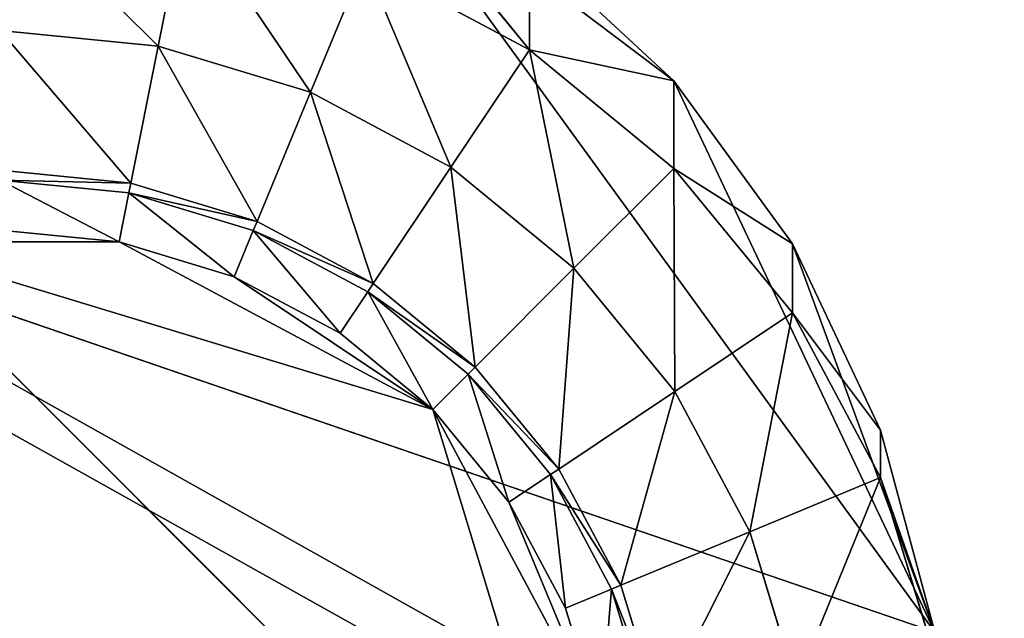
# Model space of a CAD drawing. Extents: x 0 to 35.8, y 0 to 26.7.
# Tile 115 of 227: x 3.1 to 4.5, y 21.4 to 22.3. Entities that reach past the tile are written whole.
import ezdxf

# ---------------------------------------------------------------- set-up
doc = ezdxf.new("R2010")
doc.units = 0
doc.header["$MEASUREMENT"] = 0
doc.layers.get('0').update_dxf_attribs({"color": 13, "linetype": 'CONTINUOUS'})
for name, color, linetype in [('HDS8645C_-_BODY', 252, 'CONTINUOUS'), ('HDS8645C_-_CERAMIC_TOP', 29, 'CONTINUOUS'), ('HEI8056C_-_LEGS', 252, 'CONTINUOUS')]:
    doc.layers.add(name, color=color, linetype=linetype)

# ---------------------------------------------------------------- blocks, each defined once
blk = doc.blocks.new('HIS8055U_TRADECAD_DXF')
at = {"layer": 'HEI8056C_-_LEGS', "color": 0}
for p, q in [((-13.85585, 8.8301, -14.64235), (-14.30065, 9.1659, -14.64235)), ((-13.85585, 8.8301, -14.64235), (-14.30065, 9.1659, -14.64235)), ((-14.06365, 8.8746, -14.78425), (-14.30065, 9.1659, -14.64235)), ((-14.06365, 8.8746, -14.78425), (-14.30065, 9.1659, -14.64235)), ((-14.55775, 9.0793, -14.92275), (-14.59745, 8.88, -15.04285)), ((-14.55775, 9.0793, -14.92275), (-14.59745, 8.88, -15.04285)), ((-14.06365, 9.0228, -14.64235), (-13.85585, 8.8301, -14.64235)), ((-14.06365, 9.0228, -14.64235), (-13.85585, 8.8301, -14.64235)), ((-14.06365, 9.0228, -14.64235), (-14.06365, 8.8746, -14.78425)), ((-14.06365, 9.0228, -14.64235), (-14.06365, 8.8746, -14.78425)), ((-14.30065, 9.0013, -14.92275), (-14.37835, 8.8136, -15.04285)), ((-14.30065, 9.0013, -14.92275), (-14.37835, 8.8136, -15.04285)), ((-14.06365, 8.8746, -14.92275), (-14.30065, 9.0013, -14.92275)), ((-14.06365, 8.8746, -14.78425), (-14.30065, 9.0013, -14.78425)), ((-14.06365, 8.8746, -14.92275), (-14.30065, 9.0013, -14.92275)), ((-14.06365, 8.8746, -14.78425), (-14.30065, 9.0013, -14.78425)), ((-14.59745, 8.88, -15.04285), (-14.82525, 8.9025, -15.04285)), ((-14.82525, 8.9025, -17.22795), (-14.59745, 8.88, -17.22795)), ((-14.59745, 8.88, -15.04285), (-14.82525, 8.9025, -15.04285)), ((-14.82525, 8.9025, -17.22795), (-14.59745, 8.88, -17.22795)), ((-14.59745, 8.88, -17.22795), (-14.63665, 8.6829, -17.22795)), ((-14.59745, 8.88, -17.22795), (-14.63665, 8.6829, -17.22795)), ((-14.37835, 8.8136, -15.04285), (-14.59745, 8.88, -15.04285)), ((-14.59745, 8.88, -15.04285), (-14.59745, 8.88, -17.22795)), ((-14.59745, 8.88, -17.22795), (-14.37835, 8.8136, -17.22795)), ((-14.37835, 8.8136, -15.04285), (-14.59745, 8.88, -15.04285)), ((-14.59745, 8.88, -15.04285), (-14.59745, 8.88, -17.22795)), ((-14.59745, 8.88, -17.22795), (-14.37835, 8.8136, -17.22795)), ((-14.06365, 8.8746, -14.92275), (-14.17645, 8.7057, -15.04285)), ((-14.06365, 8.8746, -14.92275), (-14.17645, 8.7057, -15.04285)), ((-13.85585, 8.7041, -14.92275), (-14.06365, 8.8746, -14.92275)), ((-13.85585, 8.7041, -14.78425), (-14.06365, 8.8746, -14.78425)), ((-14.06365, 8.8746, -14.78425), (-14.06365, 8.8746, -14.92275)), ((-13.85585, 8.7041, -14.92275), (-14.06365, 8.8746, -14.92275)), ((-14.06365, 8.8746, -14.78425), (-14.06365, 8.8746, -14.92275)), ((-13.85585, 8.8301, -14.64235), (-14.06365, 8.8746, -14.78425)), ((-13.85585, 8.7041, -14.78425), (-14.06365, 8.8746, -14.78425)), ((-13.85585, 8.8301, -14.64235), (-14.06365, 8.8746, -14.78425)), ((-13.48065, 8.037, -14.64235), (-15.79455, 8.8301, -14.64235)), ((-13.48065, 8.037, -14.64235), (-15.79455, 8.8301, -14.64235)), ((-13.48065, 8.037, -14.64235), (-13.85585, 8.8301, -14.64235)), ((-13.85585, 8.8301, -14.64235), (-13.68535, 8.5954, -14.64235)), ((-13.48065, 8.037, -14.64235), (-13.85585, 8.8301, -14.64235)), ((-13.85585, 8.7041, -14.78425), (-13.85585, 8.8301, -14.64235)), ((-13.85585, 8.7041, -14.78425), (-13.85585, 8.8301, -14.64235)), ((-13.85585, 8.8301, -14.64235), (-13.68535, 8.5954, -14.64235)), ((-14.37835, 8.8136, -17.22795), (-14.45525, 8.6279, -17.22795)), ((-14.37835, 8.8136, -17.22795), (-14.45525, 8.6279, -17.22795)), ((-14.17645, 8.7057, -15.04285), (-14.37835, 8.8136, -15.04285)), ((-14.37835, 8.8136, -15.04285), (-14.37835, 8.8136, -17.22795)), ((-14.37835, 8.8136, -17.22795), (-14.17645, 8.7057, -17.22795)), ((-14.17645, 8.7057, -15.04285), (-14.37835, 8.8136, -15.04285)), ((-14.37835, 8.8136, -15.04285), (-14.37835, 8.8136, -17.22795)), ((-14.37835, 8.8136, -17.22795), (-14.17645, 8.7057, -17.22795)), ((-14.82525, 8.7015, -17.22795), (-14.63665, 8.6829, -17.22795)), ((-14.82525, 8.7015, -17.22795), (-14.63665, 8.6829, -17.22795)), ((-14.82525, 8.7015, -17.42065), (-14.63665, 8.6829, -17.42065)), ((-14.82525, 8.7015, -17.42065), (-14.63665, 8.6829, -17.42065)), ((-14.17645, 8.7057, -17.22795), (-14.28815, 8.5386, -17.22795)), ((-14.17645, 8.7057, -17.22795), (-14.28815, 8.5386, -17.22795)), ((-13.99955, 8.5604, -15.04285), (-14.17645, 8.7057, -15.04285)), ((-14.17645, 8.7057, -15.04285), (-14.17645, 8.7057, -17.22795)), ((-14.17645, 8.7057, -17.22795), (-13.99955, 8.5604, -17.22795)), ((-13.99955, 8.5604, -15.04285), (-14.17645, 8.7057, -15.04285)), ((-14.17645, 8.7057, -15.04285), (-14.17645, 8.7057, -17.22795)), ((-14.17645, 8.7057, -17.22795), (-13.99955, 8.5604, -17.22795)), ((-13.85585, 8.7041, -14.92275), (-13.99955, 8.5604, -15.04285)), ((-13.85585, 8.7041, -14.92275), (-13.99955, 8.5604, -15.04285)), ((-13.68535, 8.4964, -14.92275), (-13.85585, 8.7041, -14.92275)), ((-13.85585, 8.7041, -14.78425), (-13.85585, 8.7041, -14.92275)), ((-13.68535, 8.4964, -14.92275), (-13.85585, 8.7041, -14.92275)), ((-13.68535, 8.4964, -14.78425), (-13.85585, 8.7041, -14.78425)), ((-13.85585, 8.7041, -14.78425), (-13.85585, 8.7041, -14.92275)), ((-13.68535, 8.4964, -14.78425), (-13.85585, 8.7041, -14.78425)), ((-13.68535, 8.5954, -14.64235), (-13.85585, 8.7041, -14.78425)), ((-13.68535, 8.5954, -14.64235), (-13.85585, 8.7041, -14.78425)), ((-14.63945, 8.6688, -17.48015), (-14.82525, 8.6871, -17.48015)), ((-14.63945, 8.6688, -17.48015), (-14.82525, 8.6871, -17.48015)), ((-14.63665, 8.6829, -17.42065), (-14.63945, 8.6688, -17.48015)), ((-14.63665, 8.6829, -17.42065), (-14.63945, 8.6688, -17.48015)), ((-14.63665, 8.6829, -17.22795), (-14.45525, 8.6279, -17.22795)), ((-14.63665, 8.6829, -17.22795), (-14.45525, 8.6279, -17.22795)), ((-14.63665, 8.6829, -17.22795), (-14.63665, 8.6829, -17.42065)), ((-14.63665, 8.6829, -17.42065), (-14.45525, 8.6279, -17.42065)), ((-14.63665, 8.6829, -17.22795), (-14.63665, 8.6829, -17.42065)), ((-14.63665, 8.6829, -17.42065), (-14.45525, 8.6279, -17.42065)), ((-14.63945, 8.6688, -17.48015), (-14.65345, 8.5985, -17.53955)), ((-14.63945, 8.6688, -17.48015), (-14.65345, 8.5985, -17.53955)), ((-14.46075, 8.6146, -17.48015), (-14.63945, 8.6688, -17.48015)), ((-14.46075, 8.6146, -17.48015), (-14.63945, 8.6688, -17.48015)), ((-14.45525, 8.6279, -17.42065), (-14.46075, 8.6146, -17.48015)), ((-14.45525, 8.6279, -17.42065), (-14.46075, 8.6146, -17.48015)), ((-14.45525, 8.6279, -17.22795), (-14.28815, 8.5386, -17.22795)), ((-14.45525, 8.6279, -17.22795), (-14.28815, 8.5386, -17.22795)), ((-14.45525, 8.6279, -17.22795), (-14.45525, 8.6279, -17.42065)), ((-14.45525, 8.6279, -17.42065), (-14.28815, 8.5386, -17.42065)), ((-14.45525, 8.6279, -17.22795), (-14.45525, 8.6279, -17.42065)), ((-14.45525, 8.6279, -17.42065), (-14.28815, 8.5386, -17.42065)), ((-14.65345, 8.5985, -17.53955), (-14.82525, 8.6154, -17.53955)), ((-14.65345, 8.5985, -17.53955), (-14.82525, 8.6154, -17.53955)), ((-14.46075, 8.6146, -17.48015), (-14.48815, 8.5484, -17.53955)), ((-14.46075, 8.6146, -17.48015), (-14.48815, 8.5484, -17.53955)), ((-14.29615, 8.5266, -17.48015), (-14.46075, 8.6146, -17.48015)), ((-14.29615, 8.5266, -17.48015), (-14.46075, 8.6146, -17.48015)), ((-14.65345, 8.5985, -17.53955), (-14.99705, 8.5985, -17.53955)), ((-14.99705, 8.5985, -17.53955), (-14.20245, 8.3575, -17.53955)), ((-14.65345, 8.5985, -17.53955), (-14.99705, 8.5985, -17.53955)), ((-14.99705, 8.5985, -17.53955), (-14.20245, 8.3575, -17.53955)), ((-14.99705, 8.5985, -17.53955), (-13.96145, 7.5629, -17.53955)), ((-14.99705, 8.5985, -17.53955), (-13.96145, 7.5629, -17.53955)), ((-14.48815, 8.5484, -17.53955), (-14.65345, 8.5985, -17.53955)), ((-14.48815, 8.5484, -17.53955), (-14.65345, 8.5985, -17.53955)), ((-13.68535, 8.5954, -14.64235), (-13.55865, 8.3276, -14.64235)), ((-13.68535, 8.4964, -14.78425), (-13.68535, 8.5954, -14.64235)), ((-13.68535, 8.4964, -14.78425), (-13.68535, 8.5954, -14.64235)), ((-13.68535, 8.5954, -14.64235), (-13.55865, 8.3276, -14.64235)), ((-14.14165, 8.4183, -17.22795), (-13.99955, 8.5604, -17.22795)), ((-14.14165, 8.4183, -17.22795), (-13.99955, 8.5604, -17.22795)), ((-13.99955, 8.5604, -15.04285), (-13.99955, 8.5604, -17.22795)), ((-13.99955, 8.5604, -17.22795), (-13.85435, 8.3835, -17.22795)), ((-13.85435, 8.3835, -15.04285), (-13.99955, 8.5604, -15.04285)), ((-13.85435, 8.3835, -15.04285), (-13.99955, 8.5604, -15.04285)), ((-13.99955, 8.5604, -15.04285), (-13.99955, 8.5604, -17.22795)), ((-13.99955, 8.5604, -17.22795), (-13.85435, 8.3835, -17.22795)), ((-14.33595, 8.467, -17.53955), (-14.48815, 8.5484, -17.53955)), ((-14.48815, 8.5484, -17.53955), (-14.20245, 8.3575, -17.53955)), ((-14.48815, 8.5484, -17.53955), (-14.20245, 8.3575, -17.53955)), ((-14.33595, 8.467, -17.53955), (-14.48815, 8.5484, -17.53955)), ((-14.29615, 8.5266, -17.48015), (-14.33595, 8.467, -17.53955)), ((-14.29615, 8.5266, -17.48015), (-14.33595, 8.467, -17.53955)), ((-14.28815, 8.5386, -17.42065), (-14.29615, 8.5266, -17.48015)), ((-14.28815, 8.5386, -17.42065), (-14.29615, 8.5266, -17.48015)), ((-14.15185, 8.4082, -17.48015), (-14.29615, 8.5266, -17.48015)), ((-14.14165, 8.4183, -17.42065), (-14.29615, 8.5266, -17.48015)), ((-14.15185, 8.4082, -17.48015), (-14.29615, 8.5266, -17.48015)), ((-14.14165, 8.4183, -17.42065), (-14.29615, 8.5266, -17.48015)), ((-14.28815, 8.5386, -17.22795), (-14.14165, 8.4183, -17.22795)), ((-14.28815, 8.5386, -17.22795), (-14.14165, 8.4183, -17.22795)), ((-14.28815, 8.5386, -17.22795), (-14.28815, 8.5386, -17.42065)), ((-14.28815, 8.5386, -17.42065), (-14.14165, 8.4183, -17.42065)), ((-14.28815, 8.5386, -17.22795), (-14.28815, 8.5386, -17.42065)), ((-14.28815, 8.5386, -17.42065), (-14.14165, 8.4183, -17.42065)), ((-13.68535, 8.4964, -14.92275), (-13.85435, 8.3835, -15.04285)), ((-13.68535, 8.4964, -14.92275), (-13.85435, 8.3835, -15.04285)), ((-13.55865, 8.2594, -14.92275), (-13.68535, 8.4964, -14.92275)), ((-13.68535, 8.4964, -14.78425), (-13.68535, 8.4964, -14.92275)), ((-13.55865, 8.2594, -14.92275), (-13.68535, 8.4964, -14.92275)), ((-13.55865, 8.2594, -14.78425), (-13.68535, 8.4964, -14.78425)), ((-13.68535, 8.4964, -14.78425), (-13.68535, 8.4964, -14.92275)), ((-13.55865, 8.2594, -14.78425), (-13.68535, 8.4964, -14.78425)), ((-13.55865, 8.3276, -14.64235), (-13.68535, 8.4964, -14.78425)), ((-13.55865, 8.3276, -14.64235), (-13.68535, 8.4964, -14.78425)), ((-14.20245, 8.3575, -17.53955), (-14.33595, 8.467, -17.53955)), ((-14.20245, 8.3575, -17.53955), (-14.33595, 8.467, -17.53955)), ((-14.14165, 8.4183, -17.42065), (-14.15185, 8.4082, -17.48015)), ((-14.14165, 8.4183, -17.42065), (-14.15185, 8.4082, -17.48015)), ((-14.14165, 8.4183, -17.22795), (-14.02145, 8.2718, -17.22795)), ((-14.14165, 8.4183, -17.42065), (-14.14165, 8.4183, -17.22795)), ((-14.14165, 8.4183, -17.42065), (-14.14165, 8.4183, -17.22795)), ((-14.14165, 8.4183, -17.42065), (-14.02145, 8.2718, -17.42065)), ((-14.14165, 8.4183, -17.22795), (-14.02145, 8.2718, -17.22795)), ((-14.14165, 8.4183, -17.42065), (-14.02145, 8.2718, -17.42065)), ((-14.20245, 8.3575, -17.53955), (-14.15185, 8.4082, -17.48015)), ((-14.20245, 8.3575, -17.53955), (-14.15185, 8.4082, -17.48015)), ((-14.15185, 8.4082, -17.48015), (-14.03335, 8.2639, -17.48015)), ((-14.02145, 8.2718, -17.42065), (-14.15185, 8.4082, -17.48015)), ((-14.02145, 8.2718, -17.42065), (-14.15185, 8.4082, -17.48015)), ((-14.15185, 8.4082, -17.48015), (-14.03335, 8.2639, -17.48015)), ((-13.85435, 8.3835, -17.22795), (-14.02145, 8.2718, -17.22795)), ((-13.85435, 8.3835, -17.22795), (-14.02145, 8.2718, -17.22795)), ((-13.85435, 8.3835, -15.04285), (-13.85435, 8.3835, -17.22795)), ((-13.85435, 8.3835, -17.22795), (-13.74645, 8.1816, -17.22795)), ((-13.74645, 8.1816, -15.04285), (-13.85435, 8.3835, -15.04285)), ((-13.74645, 8.1816, -15.04285), (-13.85435, 8.3835, -15.04285)), ((-13.85435, 8.3835, -15.04285), (-13.85435, 8.3835, -17.22795)), ((-13.85435, 8.3835, -17.22795), (-13.74645, 8.1816, -17.22795)), ((-14.09295, 8.224, -17.53955), (-14.20245, 8.3575, -17.53955)), ((-14.20245, 8.3575, -17.53955), (-13.96145, 7.9066, -17.53955)), ((-14.20245, 8.3575, -17.53955), (-13.96145, 7.9066, -17.53955)), ((-14.09295, 8.224, -17.53955), (-14.20245, 8.3575, -17.53955)), ((-13.55865, 8.3276, -14.64235), (-13.48065, 8.037, -14.64235)), ((-13.55865, 8.2594, -14.78425), (-13.55865, 8.3276, -14.64235)), ((-13.55865, 8.2594, -14.78425), (-13.55865, 8.3276, -14.64235)), ((-13.55865, 8.3276, -14.64235), (-13.48065, 8.037, -14.64235)), ((-14.03335, 8.2639, -17.48015), (-14.02145, 8.2718, -17.42065)), ((-14.03335, 8.2639, -17.48015), (-14.02145, 8.2718, -17.42065)), ((-14.02145, 8.2718, -17.22795), (-13.93205, 8.1047, -17.22795)), ((-14.02145, 8.2718, -17.22795), (-14.02145, 8.2718, -17.42065)), ((-14.02145, 8.2718, -17.42065), (-13.93205, 8.1047, -17.42065)), ((-14.02145, 8.2718, -17.22795), (-13.93205, 8.1047, -17.22795)), ((-14.02145, 8.2718, -17.22795), (-14.02145, 8.2718, -17.42065)), ((-14.02145, 8.2718, -17.42065), (-13.93205, 8.1047, -17.42065)), ((-14.03335, 8.2639, -17.48015), (-14.09295, 8.224, -17.53955)), ((-14.03335, 8.2639, -17.48015), (-14.09295, 8.224, -17.53955)), ((-13.94535, 8.0992, -17.48015), (-14.03335, 8.2639, -17.48015)), ((-13.94535, 8.0992, -17.48015), (-14.03335, 8.2639, -17.48015)), ((-13.93205, 8.1047, -17.42065), (-14.03335, 8.2639, -17.48015)), ((-13.93205, 8.1047, -17.42065), (-14.03335, 8.2639, -17.48015)), ((-13.55865, 8.2594, -14.92275), (-13.74645, 8.1816, -15.04285)), ((-13.55865, 8.2594, -14.92275), (-13.74645, 8.1816, -15.04285)), ((-13.48065, 8.0022, -14.92275), (-13.55865, 8.2594, -14.92275)), ((-13.55865, 8.2594, -14.78425), (-13.55865, 8.2594, -14.92275)), ((-13.48065, 8.0022, -14.92275), (-13.55865, 8.2594, -14.92275)), ((-13.48065, 8.0022, -14.78425), (-13.55865, 8.2594, -14.78425)), ((-13.55865, 8.2594, -14.78425), (-13.55865, 8.2594, -14.92275)), ((-13.48065, 8.0022, -14.78425), (-13.55865, 8.2594, -14.78425)), ((-13.48065, 8.037, -14.64235), (-13.55865, 8.2594, -14.78425)), ((-13.48065, 8.037, -14.64235), (-13.55865, 8.2594, -14.78425)), ((-14.01155, 8.0718, -17.53955), (-14.09295, 8.224, -17.53955)), ((-14.01155, 8.0718, -17.53955), (-14.09295, 8.224, -17.53955)), ((-13.74645, 8.1816, -17.22795), (-13.93205, 8.1047, -17.22795)), ((-13.74645, 8.1816, -17.22795), (-13.93205, 8.1047, -17.22795)), ((-13.74645, 8.1816, -15.04285), (-13.74645, 8.1816, -17.22795)), ((-13.74645, 8.1816, -17.22795), (-13.67995, 7.9626, -17.22795)), ((-13.67995, 7.9626, -15.04285), (-13.74645, 8.1816, -15.04285)), ((-13.67995, 7.9626, -15.04285), (-13.74645, 8.1816, -15.04285)), ((-13.74645, 8.1816, -15.04285), (-13.74645, 8.1816, -17.22795)), ((-13.74645, 8.1816, -17.22795), (-13.67995, 7.9626, -17.22795)), ((-13.93205, 8.1047, -17.42065), (-13.94535, 8.0992, -17.48015)), ((-13.93205, 8.1047, -17.42065), (-13.94535, 8.0992, -17.48015)), ((-13.93205, 8.1047, -17.22795), (-13.87705, 7.9234, -17.22795)), ((-13.93205, 8.1047, -17.22795), (-13.93205, 8.1047, -17.42065)), ((-13.93205, 8.1047, -17.42065), (-13.87705, 7.9234, -17.42065)), ((-13.93205, 8.1047, -17.22795), (-13.87705, 7.9234, -17.22795)), ((-13.93205, 8.1047, -17.22795), (-13.93205, 8.1047, -17.42065)), ((-13.93205, 8.1047, -17.42065), (-13.87705, 7.9234, -17.42065)), ((-13.94535, 8.0992, -17.48015), (-14.01155, 8.0718, -17.53955)), ((-13.94535, 8.0992, -17.48015), (-14.01155, 8.0718, -17.53955)), ((-13.89115, 7.9205, -17.48015), (-13.94535, 8.0992, -17.48015)), ((-13.89115, 7.9205, -17.48015), (-13.94535, 8.0992, -17.48015)), ((-13.96145, 7.9066, -17.53955), (-14.01155, 8.0718, -17.53955)), ((-13.96145, 7.9066, -17.53955), (-14.01155, 8.0718, -17.53955))]:
    blk.add_line(p, q, dxfattribs=at)
at = {"color": 0}
mesh = blk.add_polyface(dxfattribs=at)
corners = [(17.28565, -9.6021, -14.33995), (-17.22295, 9.6713, -14.33995), (-17.22295, -9.6021, -14.33995), (17.28565, 9.6713, -14.33995)]
mesh.append_faces([[corners[k] for k in face] for face in [(0, 1, 2), (1, 0, 3)]], dxfattribs={"vtx0": -1, "color": 0})
at = {"layer": 'HDS8645C_-_BODY', "color": 0}
mesh = blk.add_polyface(dxfattribs=at)
corners = [(16.64532, -9.23304, -14.65245), (-16.56002, 9.37696, -14.65245), (-16.56002, -9.23304, -14.65245), (16.64532, 9.37696, -14.65245)]
mesh.append_faces([[corners[k] for k in face] for face in [(0, 1, 2), (1, 0, 3)]], dxfattribs={"vtx0": -1, "color": 0})
at = {"layer": 'HDS8645C_-_CERAMIC_TOP', "color": 0}
mesh = blk.add_polyface(dxfattribs=at)
corners = [(17.83165, 10.6876, 17.27015), (-17.76255, -12.6526, 17.27015), (-17.76255, 10.6876, 17.27015), (17.83165, -12.6526, 17.27015)]
mesh.append_faces([[corners[k] for k in face] for face in [(0, 1, 2), (1, 0, 3)]], dxfattribs={"vtx0": -1, "color": 0})
at = {"layer": 'HEI8056C_-_LEGS', "color": 0}
mesh = blk.add_polyface(dxfattribs=at)
corners = [(-15.34985, 9.1659, -14.64235), (-14.30065, 9.1659, -14.64235), (-15.79455, 8.8301, -14.64235), (-14.82525, 9.2839, -14.64235)]
mesh.append_faces([[corners[k] for k in face] for face in [(0, 1, 2), (1, 0, 3)]], dxfattribs={"vtx0": -1, "color": 0})
mesh = blk.add_polyface(dxfattribs=at)
corners = [(-14.30065, 9.1659, -14.64235), (-13.48065, 8.037, -14.64235), (-15.79455, 8.8301, -14.64235), (-13.85585, 8.8301, -14.64235)]
mesh.append_faces([[corners[k] for k in face] for face in [(0, 1, 2), (1, 0, 3)]], dxfattribs={"vtx0": -1, "color": 0})
mesh = blk.add_polyface(dxfattribs=at)
corners = [(-13.85585, 8.8301, -14.64235), (-14.30065, 9.1659, -14.64235), (-14.06365, 9.0228, -14.64235)]
mesh.append_faces([[corners[k] for k in face] for face in [(0, 1, 2)]], dxfattribs={"color": 0})
mesh = blk.add_polyface(dxfattribs=at)
corners = [(-14.06365, 8.8746, -14.78425), (-14.30065, 9.1659, -14.64235), (-14.30065, 9.0013, -14.78425)]
mesh.append_faces([[corners[k] for k in face] for face in [(0, 1, 2)]], dxfattribs={"color": 0})
mesh = blk.add_polyface(dxfattribs=at)
corners = [(-14.06365, 9.0228, -14.64235), (-14.30065, 9.1659, -14.64235), (-14.06365, 8.8746, -14.78425)]
mesh.append_faces([[corners[k] for k in face] for face in [(0, 1, 2)]], dxfattribs={"color": 0})
mesh = blk.add_polyface(dxfattribs=at)
corners = [(-14.59745, 8.88, -15.04285), (-14.82525, 9.1056, -14.92275), (-14.82525, 8.9025, -15.04285), (-14.55775, 9.0793, -14.92275)]
mesh.append_faces([[corners[k] for k in face] for face in [(0, 1, 2), (1, 0, 3)]], dxfattribs={"vtx0": -1, "color": 0})
mesh = blk.add_polyface(dxfattribs=at)
corners = [(-14.37835, 8.8136, -15.04285), (-14.55775, 9.0793, -14.92275), (-14.59745, 8.88, -15.04285), (-14.30065, 9.0013, -14.92275)]
mesh.append_faces([[corners[k] for k in face] for face in [(0, 1, 2), (1, 0, 3)]], dxfattribs={"vtx0": -1, "color": 0})
mesh = blk.add_polyface(dxfattribs=at)
corners = [(-13.85585, 8.8301, -14.64235), (-14.06365, 9.0228, -14.64235), (-14.06365, 8.8746, -14.78425)]
mesh.append_faces([[corners[k] for k in face] for face in [(0, 1, 2)]], dxfattribs={"color": 0})
mesh = blk.add_polyface(dxfattribs=at)
corners = [(-14.17645, 8.7057, -15.04285), (-14.30065, 9.0013, -14.92275), (-14.37835, 8.8136, -15.04285), (-14.06365, 8.8746, -14.92275)]
mesh.append_faces([[corners[k] for k in face] for face in [(0, 1, 2), (1, 0, 3)]], dxfattribs={"vtx0": -1, "color": 0})
mesh = blk.add_polyface(dxfattribs=at)
corners = [(-14.06365, 8.8746, -14.78425), (-14.30065, 9.0013, -14.92275), (-14.06365, 8.8746, -14.92275), (-14.30065, 9.0013, -14.78425)]
mesh.append_faces([[corners[k] for k in face] for face in [(0, 1, 2), (1, 0, 3)]], dxfattribs={"vtx0": -1, "color": 0})
mesh = blk.add_polyface(dxfattribs=at)
corners = [(-14.59745, 8.88, -15.04285), (-14.82525, 8.9025, -17.22795), (-14.59745, 8.88, -17.22795), (-14.82525, 8.9025, -15.04285)]
mesh.append_faces([[corners[k] for k in face] for face in [(0, 1, 2), (1, 0, 3)]], dxfattribs={"vtx0": -1, "color": 0})
mesh = blk.add_polyface(dxfattribs=at)
corners = [(-14.63665, 8.6829, -17.22795), (-14.82525, 8.9025, -17.22795), (-14.82525, 8.7015, -17.22795), (-14.59745, 8.88, -17.22795)]
mesh.append_faces([[corners[k] for k in face] for face in [(0, 1, 2), (1, 0, 3)]], dxfattribs={"vtx0": -1, "color": 0})
mesh = blk.add_polyface(dxfattribs=at)
corners = [(-14.45525, 8.6279, -17.22795), (-14.59745, 8.88, -17.22795), (-14.63665, 8.6829, -17.22795), (-14.37835, 8.8136, -17.22795)]
mesh.append_faces([[corners[k] for k in face] for face in [(0, 1, 2), (1, 0, 3)]], dxfattribs={"vtx0": -1, "color": 0})
mesh = blk.add_polyface(dxfattribs=at)
corners = [(-14.37835, 8.8136, -15.04285), (-14.59745, 8.88, -17.22795), (-14.37835, 8.8136, -17.22795), (-14.59745, 8.88, -15.04285)]
mesh.append_faces([[corners[k] for k in face] for face in [(0, 1, 2), (1, 0, 3)]], dxfattribs={"vtx0": -1, "color": 0})
mesh = blk.add_polyface(dxfattribs=at)
corners = [(-13.99955, 8.5604, -15.04285), (-14.06365, 8.8746, -14.92275), (-14.17645, 8.7057, -15.04285), (-13.85585, 8.7041, -14.92275)]
mesh.append_faces([[corners[k] for k in face] for face in [(0, 1, 2), (1, 0, 3)]], dxfattribs={"vtx0": -1, "color": 0})
mesh = blk.add_polyface(dxfattribs=at)
corners = [(-13.85585, 8.7041, -14.78425), (-14.06365, 8.8746, -14.92275), (-13.85585, 8.7041, -14.92275), (-14.06365, 8.8746, -14.78425)]
mesh.append_faces([[corners[k] for k in face] for face in [(0, 1, 2), (1, 0, 3)]], dxfattribs={"vtx0": -1, "color": 0})
mesh = blk.add_polyface(dxfattribs=at)
corners = [(-13.85585, 8.8301, -14.64235), (-14.06365, 8.8746, -14.78425), (-13.85585, 8.7041, -14.78425)]
mesh.append_faces([[corners[k] for k in face] for face in [(0, 1, 2)]], dxfattribs={"color": 0})
mesh = blk.add_polyface(dxfattribs=at)
corners = [(-14.06365, 6.4467, -14.64235), (-15.09265, 6.2154, -14.64235), (-15.79455, 8.8301, -14.64235), (-14.55775, 6.2154, -14.64235)]
mesh.append_faces([[corners[k] for k in face] for face in [(0, 1, 2), (1, 0, 3)]], dxfattribs={"vtx0": -1, "color": 0})
mesh = blk.add_polyface(dxfattribs=at)
corners = [(-13.48065, 8.037, -14.64235), (-13.68535, 6.8741, -14.64235), (-15.79455, 8.8301, -14.64235), (-13.48065, 7.4325, -14.64235)]
mesh.append_faces([[corners[k] for k in face] for face in [(0, 1, 2), (1, 0, 3)]], dxfattribs={"vtx0": -1, "color": 0})
mesh = blk.add_polyface(dxfattribs=at)
corners = [(-13.68535, 6.8741, -14.64235), (-14.06365, 6.4467, -14.64235), (-15.79455, 8.8301, -14.64235)]
mesh.append_faces([[corners[k] for k in face] for face in [(0, 1, 2)]], dxfattribs={"color": 0})
mesh = blk.add_polyface(dxfattribs=at)
corners = [(-13.68535, 8.5954, -14.64235), (-13.48065, 8.037, -14.64235), (-13.85585, 8.8301, -14.64235), (-13.55865, 8.3276, -14.64235)]
mesh.append_faces([[corners[k] for k in face] for face in [(0, 1, 2), (1, 0, 3)]], dxfattribs={"vtx0": -1, "color": 0})
mesh = blk.add_polyface(dxfattribs=at)
corners = [(-13.85585, 8.8301, -14.64235), (-13.85585, 8.7041, -14.78425), (-13.68535, 8.5954, -14.64235)]
mesh.append_faces([[corners[k] for k in face] for face in [(0, 1, 2)]], dxfattribs={"color": 0})
mesh = blk.add_polyface(dxfattribs=at)
corners = [(-14.28815, 8.5386, -17.22795), (-14.37835, 8.8136, -17.22795), (-14.45525, 8.6279, -17.22795), (-14.17645, 8.7057, -17.22795)]
mesh.append_faces([[corners[k] for k in face] for face in [(0, 1, 2), (1, 0, 3)]], dxfattribs={"vtx0": -1, "color": 0})
mesh = blk.add_polyface(dxfattribs=at)
corners = [(-14.17645, 8.7057, -15.04285), (-14.37835, 8.8136, -17.22795), (-14.17645, 8.7057, -17.22795), (-14.37835, 8.8136, -15.04285)]
mesh.append_faces([[corners[k] for k in face] for face in [(0, 1, 2), (1, 0, 3)]], dxfattribs={"vtx0": -1, "color": 0})
mesh = blk.add_polyface(dxfattribs=at)
corners = [(-14.63665, 8.6829, -17.22795), (-14.82525, 8.7015, -17.42065), (-14.63665, 8.6829, -17.42065), (-14.82525, 8.7015, -17.22795)]
mesh.append_faces([[corners[k] for k in face] for face in [(0, 1, 2), (1, 0, 3)]], dxfattribs={"vtx0": -1, "color": 0})
mesh = blk.add_polyface(dxfattribs=at)
corners = [(-14.63665, 8.6829, -17.42065), (-14.82525, 8.6871, -17.48015), (-14.63945, 8.6688, -17.48015), (-14.82525, 8.7015, -17.42065)]
mesh.append_faces([[corners[k] for k in face] for face in [(0, 1, 2), (1, 0, 3)]], dxfattribs={"vtx0": -1, "color": 0})
mesh = blk.add_polyface(dxfattribs=at)
corners = [(-14.14165, 8.4183, -17.22795), (-14.17645, 8.7057, -17.22795), (-14.28815, 8.5386, -17.22795), (-13.99955, 8.5604, -17.22795)]
mesh.append_faces([[corners[k] for k in face] for face in [(0, 1, 2), (1, 0, 3)]], dxfattribs={"vtx0": -1, "color": 0})
mesh = blk.add_polyface(dxfattribs=at)
corners = [(-13.99955, 8.5604, -15.04285), (-14.17645, 8.7057, -17.22795), (-13.99955, 8.5604, -17.22795), (-14.17645, 8.7057, -15.04285)]
mesh.append_faces([[corners[k] for k in face] for face in [(0, 1, 2), (1, 0, 3)]], dxfattribs={"vtx0": -1, "color": 0})
mesh = blk.add_polyface(dxfattribs=at)
corners = [(-13.85435, 8.3835, -15.04285), (-13.85585, 8.7041, -14.92275), (-13.99955, 8.5604, -15.04285), (-13.68535, 8.4964, -14.92275)]
mesh.append_faces([[corners[k] for k in face] for face in [(0, 1, 2), (1, 0, 3)]], dxfattribs={"vtx0": -1, "color": 0})
mesh = blk.add_polyface(dxfattribs=at)
corners = [(-13.85585, 8.7041, -14.78425), (-13.68535, 8.4964, -14.92275), (-13.68535, 8.4964, -14.78425), (-13.85585, 8.7041, -14.92275)]
mesh.append_faces([[corners[k] for k in face] for face in [(0, 1, 2), (1, 0, 3)]], dxfattribs={"vtx0": -1, "color": 0})
mesh = blk.add_polyface(dxfattribs=at)
corners = [(-13.85585, 8.7041, -14.78425), (-13.68535, 8.4964, -14.78425), (-13.68535, 8.5954, -14.64235)]
mesh.append_faces([[corners[k] for k in face] for face in [(0, 1, 2)]], dxfattribs={"color": 0})
mesh = blk.add_polyface(dxfattribs=at)
corners = [(-14.65345, 8.5985, -17.53955), (-14.82525, 8.6871, -17.48015), (-14.82525, 8.6154, -17.53955), (-14.63945, 8.6688, -17.48015)]
mesh.append_faces([[corners[k] for k in face] for face in [(0, 1, 2), (1, 0, 3)]], dxfattribs={"vtx0": -1, "color": 0})
mesh = blk.add_polyface(dxfattribs=at)
corners = [(-14.45525, 8.6279, -17.42065), (-14.63945, 8.6688, -17.48015), (-14.46075, 8.6146, -17.48015), (-14.63665, 8.6829, -17.42065)]
mesh.append_faces([[corners[k] for k in face] for face in [(0, 1, 2), (1, 0, 3)]], dxfattribs={"vtx0": -1, "color": 0})
mesh = blk.add_polyface(dxfattribs=at)
corners = [(-14.45525, 8.6279, -17.22795), (-14.63665, 8.6829, -17.42065), (-14.45525, 8.6279, -17.42065), (-14.63665, 8.6829, -17.22795)]
mesh.append_faces([[corners[k] for k in face] for face in [(0, 1, 2), (1, 0, 3)]], dxfattribs={"vtx0": -1, "color": 0})
mesh = blk.add_polyface(dxfattribs=at)
corners = [(-14.48815, 8.5484, -17.53955), (-14.63945, 8.6688, -17.48015), (-14.65345, 8.5985, -17.53955), (-14.46075, 8.6146, -17.48015)]
mesh.append_faces([[corners[k] for k in face] for face in [(0, 1, 2), (1, 0, 3)]], dxfattribs={"vtx0": -1, "color": 0})
mesh = blk.add_polyface(dxfattribs=at)
corners = [(-14.28815, 8.5386, -17.42065), (-14.46075, 8.6146, -17.48015), (-14.29615, 8.5266, -17.48015), (-14.45525, 8.6279, -17.42065)]
mesh.append_faces([[corners[k] for k in face] for face in [(0, 1, 2), (1, 0, 3)]], dxfattribs={"vtx0": -1, "color": 0})
mesh = blk.add_polyface(dxfattribs=at)
corners = [(-14.28815, 8.5386, -17.22795), (-14.45525, 8.6279, -17.42065), (-14.28815, 8.5386, -17.42065), (-14.45525, 8.6279, -17.22795)]
mesh.append_faces([[corners[k] for k in face] for face in [(0, 1, 2), (1, 0, 3)]], dxfattribs={"vtx0": -1, "color": 0})
mesh = blk.add_polyface(dxfattribs=at)
corners = [(-14.65345, 8.5985, -17.53955), (-14.82525, 8.6154, -17.53955), (-14.99705, 8.5985, -17.53955)]
mesh.append_faces([[corners[k] for k in face] for face in [(0, 1, 2)]], dxfattribs={"color": 0})
mesh = blk.add_polyface(dxfattribs=at)
corners = [(-14.33595, 8.467, -17.53955), (-14.46075, 8.6146, -17.48015), (-14.48815, 8.5484, -17.53955), (-14.29615, 8.5266, -17.48015)]
mesh.append_faces([[corners[k] for k in face] for face in [(0, 1, 2), (1, 0, 3)]], dxfattribs={"vtx0": -1, "color": 0})
mesh = blk.add_polyface(dxfattribs=at)
corners = [(-13.96145, 7.5629, -17.53955), (-15.63885, 8.0718, -17.53955), (-15.68895, 7.5629, -17.53955), (-14.99705, 8.5985, -17.53955)]
mesh.append_faces([[corners[k] for k in face] for face in [(0, 1, 2), (1, 0, 3)]], dxfattribs={"vtx0": -1, "color": 0})
mesh = blk.add_polyface(dxfattribs=at)
corners = [(-14.20245, 8.3575, -17.53955), (-14.65345, 8.5985, -17.53955), (-14.99705, 8.5985, -17.53955), (-14.48815, 8.5484, -17.53955)]
mesh.append_faces([[corners[k] for k in face] for face in [(0, 1, 2), (1, 0, 3)]], dxfattribs={"vtx0": -1, "color": 0})
mesh = blk.add_polyface(dxfattribs=at)
corners = [(-13.96145, 7.5629, -17.53955), (-14.20245, 8.3575, -17.53955), (-14.99705, 8.5985, -17.53955), (-13.96145, 7.9066, -17.53955)]
mesh.append_faces([[corners[k] for k in face] for face in [(0, 1, 2), (1, 0, 3)]], dxfattribs={"vtx0": -1, "color": 0})
mesh = blk.add_polyface(dxfattribs=at)
corners = [(-13.68535, 8.5954, -14.64235), (-13.68535, 8.4964, -14.78425), (-13.55865, 8.3276, -14.64235)]
mesh.append_faces([[corners[k] for k in face] for face in [(0, 1, 2)]], dxfattribs={"color": 0})
mesh = blk.add_polyface(dxfattribs=at)
corners = [(-14.02145, 8.2718, -17.22795), (-13.99955, 8.5604, -17.22795), (-14.14165, 8.4183, -17.22795), (-13.85435, 8.3835, -17.22795)]
mesh.append_faces([[corners[k] for k in face] for face in [(0, 1, 2), (1, 0, 3)]], dxfattribs={"vtx0": -1, "color": 0})
mesh = blk.add_polyface(dxfattribs=at)
corners = [(-13.99955, 8.5604, -15.04285), (-13.85435, 8.3835, -17.22795), (-13.85435, 8.3835, -15.04285), (-13.99955, 8.5604, -17.22795)]
mesh.append_faces([[corners[k] for k in face] for face in [(0, 1, 2), (1, 0, 3)]], dxfattribs={"vtx0": -1, "color": 0})
mesh = blk.add_polyface(dxfattribs=at)
corners = [(-14.20245, 8.3575, -17.53955), (-14.33595, 8.467, -17.53955), (-14.48815, 8.5484, -17.53955)]
mesh.append_faces([[corners[k] for k in face] for face in [(0, 1, 2)]], dxfattribs={"color": 0})
mesh = blk.add_polyface(dxfattribs=at)
corners = [(-14.20245, 8.3575, -17.53955), (-14.29615, 8.5266, -17.48015), (-14.33595, 8.467, -17.53955), (-14.15185, 8.4082, -17.48015)]
mesh.append_faces([[corners[k] for k in face] for face in [(0, 1, 2), (1, 0, 3)]], dxfattribs={"vtx0": -1, "color": 0})
mesh = blk.add_polyface(dxfattribs=at)
corners = [(-14.28815, 8.5386, -17.42065), (-14.29615, 8.5266, -17.48015), (-14.14165, 8.4183, -17.42065)]
mesh.append_faces([[corners[k] for k in face] for face in [(0, 1, 2)]], dxfattribs={"color": 0})
mesh = blk.add_polyface(dxfattribs=at)
corners = [(-14.14165, 8.4183, -17.42065), (-14.29615, 8.5266, -17.48015), (-14.15185, 8.4082, -17.48015)]
mesh.append_faces([[corners[k] for k in face] for face in [(0, 1, 2)]], dxfattribs={"color": 0})
mesh = blk.add_polyface(dxfattribs=at)
corners = [(-14.14165, 8.4183, -17.22795), (-14.28815, 8.5386, -17.42065), (-14.14165, 8.4183, -17.42065), (-14.28815, 8.5386, -17.22795)]
mesh.append_faces([[corners[k] for k in face] for face in [(0, 1, 2), (1, 0, 3)]], dxfattribs={"vtx0": -1, "color": 0})
mesh = blk.add_polyface(dxfattribs=at)
corners = [(-13.74645, 8.1816, -15.04285), (-13.68535, 8.4964, -14.92275), (-13.85435, 8.3835, -15.04285), (-13.55865, 8.2594, -14.92275)]
mesh.append_faces([[corners[k] for k in face] for face in [(0, 1, 2), (1, 0, 3)]], dxfattribs={"vtx0": -1, "color": 0})
mesh = blk.add_polyface(dxfattribs=at)
corners = [(-13.68535, 8.4964, -14.78425), (-13.55865, 8.2594, -14.92275), (-13.55865, 8.2594, -14.78425), (-13.68535, 8.4964, -14.92275)]
mesh.append_faces([[corners[k] for k in face] for face in [(0, 1, 2), (1, 0, 3)]], dxfattribs={"vtx0": -1, "color": 0})
mesh = blk.add_polyface(dxfattribs=at)
corners = [(-13.68535, 8.4964, -14.78425), (-13.55865, 8.2594, -14.78425), (-13.55865, 8.3276, -14.64235)]
mesh.append_faces([[corners[k] for k in face] for face in [(0, 1, 2)]], dxfattribs={"color": 0})
mesh = blk.add_polyface(dxfattribs=at)
corners = [(-14.14165, 8.4183, -17.42065), (-14.15185, 8.4082, -17.48015), (-14.02145, 8.2718, -17.42065)]
mesh.append_faces([[corners[k] for k in face] for face in [(0, 1, 2)]], dxfattribs={"color": 0})
mesh = blk.add_polyface(dxfattribs=at)
corners = [(-14.14165, 8.4183, -17.22795), (-14.02145, 8.2718, -17.42065), (-14.02145, 8.2718, -17.22795), (-14.14165, 8.4183, -17.42065)]
mesh.append_faces([[corners[k] for k in face] for face in [(0, 1, 2), (1, 0, 3)]], dxfattribs={"vtx0": -1, "color": 0})
mesh = blk.add_polyface(dxfattribs=at)
corners = [(-14.09295, 8.224, -17.53955), (-14.15185, 8.4082, -17.48015), (-14.20245, 8.3575, -17.53955), (-14.03335, 8.2639, -17.48015)]
mesh.append_faces([[corners[k] for k in face] for face in [(0, 1, 2), (1, 0, 3)]], dxfattribs={"vtx0": -1, "color": 0})
mesh = blk.add_polyface(dxfattribs=at)
corners = [(-14.15185, 8.4082, -17.48015), (-14.03335, 8.2639, -17.48015), (-14.02145, 8.2718, -17.42065)]
mesh.append_faces([[corners[k] for k in face] for face in [(0, 1, 2)]], dxfattribs={"color": 0})
mesh = blk.add_polyface(dxfattribs=at)
corners = [(-13.93205, 8.1047, -17.22795), (-13.85435, 8.3835, -17.22795), (-14.02145, 8.2718, -17.22795), (-13.74645, 8.1816, -17.22795)]
mesh.append_faces([[corners[k] for k in face] for face in [(0, 1, 2), (1, 0, 3)]], dxfattribs={"vtx0": -1, "color": 0})
mesh = blk.add_polyface(dxfattribs=at)
corners = [(-13.85435, 8.3835, -15.04285), (-13.74645, 8.1816, -17.22795), (-13.74645, 8.1816, -15.04285), (-13.85435, 8.3835, -17.22795)]
mesh.append_faces([[corners[k] for k in face] for face in [(0, 1, 2), (1, 0, 3)]], dxfattribs={"vtx0": -1, "color": 0})
mesh = blk.add_polyface(dxfattribs=at)
corners = [(-13.96145, 7.9066, -17.53955), (-14.09295, 8.224, -17.53955), (-14.20245, 8.3575, -17.53955), (-14.01155, 8.0718, -17.53955)]
mesh.append_faces([[corners[k] for k in face] for face in [(0, 1, 2), (1, 0, 3)]], dxfattribs={"vtx0": -1, "color": 0})
mesh = blk.add_polyface(dxfattribs=at)
corners = [(-13.55865, 8.3276, -14.64235), (-13.55865, 8.2594, -14.78425), (-13.48065, 8.037, -14.64235)]
mesh.append_faces([[corners[k] for k in face] for face in [(0, 1, 2)]], dxfattribs={"color": 0})
mesh = blk.add_polyface(dxfattribs=at)
corners = [(-14.02145, 8.2718, -17.42065), (-14.03335, 8.2639, -17.48015), (-13.93205, 8.1047, -17.42065)]
mesh.append_faces([[corners[k] for k in face] for face in [(0, 1, 2)]], dxfattribs={"color": 0})
mesh = blk.add_polyface(dxfattribs=at)
corners = [(-14.02145, 8.2718, -17.22795), (-13.93205, 8.1047, -17.42065), (-13.93205, 8.1047, -17.22795), (-14.02145, 8.2718, -17.42065)]
mesh.append_faces([[corners[k] for k in face] for face in [(0, 1, 2), (1, 0, 3)]], dxfattribs={"vtx0": -1, "color": 0})
mesh = blk.add_polyface(dxfattribs=at)
corners = [(-14.01155, 8.0718, -17.53955), (-14.03335, 8.2639, -17.48015), (-14.09295, 8.224, -17.53955), (-13.94535, 8.0992, -17.48015)]
mesh.append_faces([[corners[k] for k in face] for face in [(0, 1, 2), (1, 0, 3)]], dxfattribs={"vtx0": -1, "color": 0})
mesh = blk.add_polyface(dxfattribs=at)
corners = [(-14.03335, 8.2639, -17.48015), (-13.94535, 8.0992, -17.48015), (-13.93205, 8.1047, -17.42065)]
mesh.append_faces([[corners[k] for k in face] for face in [(0, 1, 2)]], dxfattribs={"color": 0})
mesh = blk.add_polyface(dxfattribs=at)
corners = [(-13.67995, 7.9626, -15.04285), (-13.55865, 8.2594, -14.92275), (-13.74645, 8.1816, -15.04285), (-13.48065, 8.0022, -14.92275)]
mesh.append_faces([[corners[k] for k in face] for face in [(0, 1, 2), (1, 0, 3)]], dxfattribs={"vtx0": -1, "color": 0})
mesh = blk.add_polyface(dxfattribs=at)
corners = [(-13.55865, 8.2594, -14.78425), (-13.48065, 8.0022, -14.92275), (-13.48065, 8.0022, -14.78425), (-13.55865, 8.2594, -14.92275)]
mesh.append_faces([[corners[k] for k in face] for face in [(0, 1, 2), (1, 0, 3)]], dxfattribs={"vtx0": -1, "color": 0})
mesh = blk.add_polyface(dxfattribs=at)
corners = [(-13.55865, 8.2594, -14.78425), (-13.48065, 8.0022, -14.78425), (-13.48065, 8.037, -14.64235)]
mesh.append_faces([[corners[k] for k in face] for face in [(0, 1, 2)]], dxfattribs={"color": 0})
mesh = blk.add_polyface(dxfattribs=at)
corners = [(-13.87705, 7.9234, -17.22795), (-13.74645, 8.1816, -17.22795), (-13.93205, 8.1047, -17.22795), (-13.67995, 7.9626, -17.22795)]
mesh.append_faces([[corners[k] for k in face] for face in [(0, 1, 2), (1, 0, 3)]], dxfattribs={"vtx0": -1, "color": 0})
mesh = blk.add_polyface(dxfattribs=at)
corners = [(-13.74645, 8.1816, -15.04285), (-13.67995, 7.9626, -17.22795), (-13.67995, 7.9626, -15.04285), (-13.74645, 8.1816, -17.22795)]
mesh.append_faces([[corners[k] for k in face] for face in [(0, 1, 2), (1, 0, 3)]], dxfattribs={"vtx0": -1, "color": 0})
mesh = blk.add_polyface(dxfattribs=at)
corners = [(-13.87705, 7.9234, -17.42065), (-13.94535, 8.0992, -17.48015), (-13.89115, 7.9205, -17.48015), (-13.93205, 8.1047, -17.42065)]
mesh.append_faces([[corners[k] for k in face] for face in [(0, 1, 2), (1, 0, 3)]], dxfattribs={"vtx0": -1, "color": 0})
mesh = blk.add_polyface(dxfattribs=at)
corners = [(-13.93205, 8.1047, -17.22795), (-13.87705, 7.9234, -17.42065), (-13.87705, 7.9234, -17.22795), (-13.93205, 8.1047, -17.42065)]
mesh.append_faces([[corners[k] for k in face] for face in [(0, 1, 2), (1, 0, 3)]], dxfattribs={"vtx0": -1, "color": 0})
mesh = blk.add_polyface(dxfattribs=at)
corners = [(-13.96145, 7.9066, -17.53955), (-13.94535, 8.0992, -17.48015), (-14.01155, 8.0718, -17.53955), (-13.89115, 7.9205, -17.48015)]
mesh.append_faces([[corners[k] for k in face] for face in [(0, 1, 2), (1, 0, 3)]], dxfattribs={"vtx0": -1, "color": 0})
blk = doc.blocks.new('HIS8655C_TRADECAD_DXF')
at = {"color": 0}
blk.add_blockref('HIS8055U_TRADECAD_DXF', (0, 0), dxfattribs=at)
blk = doc.blocks.new('HIS8655C_TRADECAD_DXF0')
at = {"color": 0}
blk.add_blockref('HIS8655C_TRADECAD_DXF', (0, 0), dxfattribs=at)
blk = doc.blocks.new('HIS8655C_TRADECAD_DXF1')
at = {"color": 0}
blk.add_blockref('HIS8655C_TRADECAD_DXF0', (17.90215, 13.3707, 17.53955), dxfattribs=at)

msp = doc.modelspace()

# ---------------------------------------------------------------- block references
at = {"color": 0}
msp.add_blockref('HIS8655C_TRADECAD_DXF1', (0, 0), dxfattribs=at)

doc.saveas('drawing.dxf')
